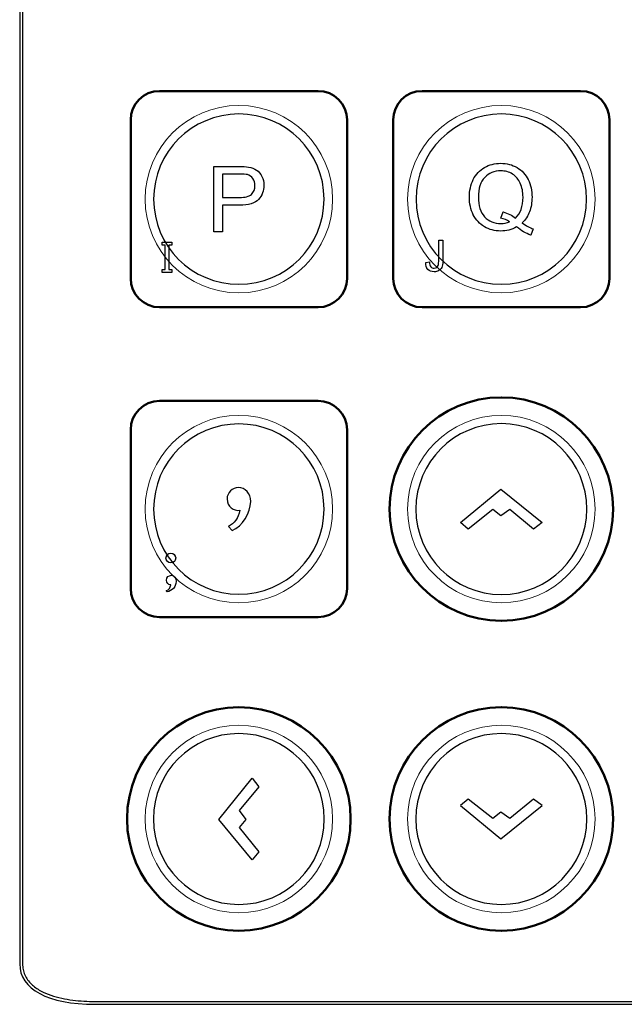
# Model space of a CAD drawing. Header units: millimetres. Extents: x 6964 to 8548, y -230 to 508.
# Tile 111 of 137: x 7268 to 7310, y 270 to 338. Entities that reach past the tile are written whole.
import ezdxf

# ---------------------------------------------------------------- set-up
doc = ezdxf.new("R2010")
doc.units = ezdxf.units.MM
doc.header["$LTSCALE"] = 3
doc.layers.add('layer 1', color=7, linetype='Continuous')

msp = doc.modelspace()

# ---------------------------------------------------------------- linework, layer by layer
at = {"linetype": 'Continuous', "lineweight": 30}
for p, q in [((7267.612, 403.401), (7267.612, 272.398)), ((7272.842, 269.594), (7420.175, 269.594))]:
    msp.add_line(p, q, dxfattribs=at)
msp.add_ellipse((7279.443, 275.939), major_axis=(-11.707, -4.265), ratio=0.401308, start_param=6.138009, end_param=7.116858, dxfattribs=at)
at = {"layer": 'layer 1'}
for points in [[(7267.812, 403.401), (7267.812, 403.401), (7267.812, 272.398), (7267.812, 272.398)], [(7281.072, 323.177), (7281.072, 323.177), (7281.072, 327.723), (7281.072, 327.723)], [(7281.072, 327.723), (7281.072, 327.723), (7282.788, 327.723), (7282.788, 327.723)], [(7282.838, 327.19), (7282.838, 327.19), (7281.675, 327.19), (7281.675, 327.19)], [(7281.675, 327.19), (7281.675, 327.19), (7281.675, 325.564), (7281.675, 325.564)], [(7282.788, 327.723), (7283.09, 327.723), (7283.321, 327.708), (7283.48, 327.68)], [(7283.399, 327.15), (7283.297, 327.176), (7283.11, 327.19), (7282.838, 327.19)], [(7283.48, 327.68), (7283.704, 327.643), (7283.891, 327.572), (7284.042, 327.468)], [(7299.065, 326.81), (7299.246, 327.178), (7299.506, 327.457), (7299.841, 327.65)], [(7302.326, 326.55), (7302.201, 326.825), (7302.019, 327.038), (7301.779, 327.189)], [(7302.101, 327.639), (7302.437, 327.439), (7302.694, 327.161), (7302.871, 326.802)], [(7283.779, 326.881), (7283.683, 327.016), (7283.556, 327.106), (7283.399, 327.15)], [(7281.675, 325.564), (7281.675, 325.564), (7282.85, 325.564), (7282.85, 325.564)], [(7284.176, 325.432), (7283.93, 325.164), (7283.485, 325.031), (7282.841, 325.031)], [(7282.85, 325.564), (7283.239, 325.564), (7283.514, 325.636), (7283.678, 325.781)], [(7282.841, 325.031), (7282.841, 325.031), (7281.675, 325.031), (7281.675, 325.031)], [(7281.675, 325.031), (7281.675, 325.031), (7281.675, 323.177), (7281.675, 323.177)], [(7300.983, 324.134), (7300.983, 324.134), (7301.128, 324.571), (7301.128, 324.571)], [(7301.128, 324.571), (7301.474, 324.474), (7301.76, 324.329), (7301.984, 324.137)], [(7302.964, 324.581), (7302.851, 324.283), (7302.679, 324.024), (7302.449, 323.803)], [(7299.836, 323.536), (7299.501, 323.734), (7299.244, 324.013), (7299.063, 324.372)], [(7301.577, 323.873), (7301.388, 323.995), (7301.19, 324.082), (7300.983, 324.134)], [(7302.449, 323.803), (7302.729, 323.61), (7302.988, 323.47), (7303.225, 323.381)], [(7281.675, 323.177), (7281.675, 323.177), (7281.072, 323.177), (7281.072, 323.177)], [(7303.046, 322.962), (7302.719, 323.08), (7302.393, 323.265), (7302.068, 323.519)], [(7303.225, 323.381), (7303.225, 323.381), (7303.046, 322.962), (7303.046, 322.962)], [(7277.499, 322.256), (7277.499, 322.256), (7277.499, 322.466), (7277.499, 322.466)], [(7277.499, 322.466), (7277.499, 322.466), (7278.156, 322.466), (7278.156, 322.466)], [(7278.156, 322.466), (7278.156, 322.466), (7278.156, 322.256), (7278.156, 322.256)], [(7296.665, 321.12), (7296.665, 321.12), (7296.665, 322.607), (7296.665, 322.607)], [(7296.665, 322.607), (7296.665, 322.607), (7296.951, 322.607), (7296.951, 322.607)], [(7296.951, 322.607), (7296.951, 322.607), (7296.951, 321.137), (7296.951, 321.137)], [(7277.704, 322.256), (7277.704, 322.256), (7277.499, 322.256), (7277.499, 322.256)], [(7277.704, 320.568), (7277.704, 320.568), (7277.704, 322.256), (7277.704, 322.256)], [(7278.156, 322.256), (7278.156, 322.256), (7277.951, 322.256), (7277.951, 322.256)], [(7277.951, 322.256), (7277.951, 322.256), (7277.951, 320.568), (7277.951, 320.568)], [(7295.912, 320.577), (7295.811, 320.686), (7295.763, 320.848), (7295.767, 321.063)], [(7295.767, 321.063), (7295.767, 321.063), (7296.023, 321.098), (7296.023, 321.098)], [(7296.023, 321.098), (7296.03, 320.932), (7296.061, 320.819), (7296.116, 320.758)], [(7296.636, 320.85), (7296.655, 320.906), (7296.665, 320.997), (7296.665, 321.12)], [(7296.951, 321.137), (7296.951, 320.957), (7296.93, 320.817), (7296.886, 320.718)], [(7277.499, 320.357), (7277.499, 320.357), (7277.499, 320.568), (7277.499, 320.568)], [(7277.499, 320.568), (7277.499, 320.568), (7277.704, 320.568), (7277.704, 320.568)], [(7278.156, 320.357), (7278.156, 320.357), (7277.499, 320.357), (7277.499, 320.357)], [(7277.951, 320.568), (7277.951, 320.568), (7278.156, 320.568), (7278.156, 320.568)], [(7278.156, 320.568), (7278.156, 320.568), (7278.156, 320.357), (7278.156, 320.357)], [(7296.528, 320.716), (7296.58, 320.749), (7296.616, 320.794), (7296.636, 320.85)], [(7296.886, 320.718), (7296.842, 320.619), (7296.773, 320.544), (7296.678, 320.492)], [(7298.166, 303.019), (7298.166, 303.019), (7300.983, 305.333), (7300.983, 305.333)], [(7300.983, 305.333), (7300.983, 305.333), (7303.851, 303.019), (7303.851, 303.019)], [(7282.869, 303.872), (7282.772, 303.317), (7282.495, 302.944), (7282.097, 302.739)], [(7300.43, 303.925), (7300.43, 303.925), (7298.719, 302.566), (7298.719, 302.566)], [(7300.983, 303.472), (7300.983, 303.472), (7300.43, 303.925), (7300.43, 303.925)], [(7301.587, 303.925), (7301.587, 303.925), (7300.983, 303.472), (7300.983, 303.472)], [(7303.247, 302.566), (7303.247, 302.566), (7301.587, 303.925), (7301.587, 303.925)], [(7282.097, 302.739), (7282.097, 302.739), (7282.338, 302.462), (7282.338, 302.462)], [(7298.719, 302.566), (7298.719, 302.566), (7298.166, 303.019), (7298.166, 303.019)], [(7303.851, 303.019), (7303.851, 303.019), (7303.247, 302.566), (7303.247, 302.566)], [(7277.755, 300.538), (7277.766, 300.758), (7277.876, 300.873), (7278.083, 300.885)], [(7278.083, 300.885), (7278.301, 300.873), (7278.417, 300.763), (7278.429, 300.557)], [(7278.429, 300.557), (7278.417, 300.338), (7278.308, 300.223), (7278.101, 300.21)], [(7278.101, 300.21), (7277.882, 300.223), (7277.766, 300.332), (7277.755, 300.538)], [(7277.791, 299.026), (7277.815, 299.233), (7277.93, 299.342), (7278.137, 299.354)], [(7278.137, 299.354), (7278.344, 299.33), (7278.453, 299.19), (7278.466, 298.935)], [(7278.083, 298.698), (7277.9, 298.71), (7277.803, 298.819), (7277.791, 299.026)], [(7277.791, 298.297), (7277.961, 298.358), (7278.058, 298.491), (7278.083, 298.698)], [(7278.466, 298.935), (7278.417, 298.522), (7278.204, 298.279), (7277.827, 298.206)], [(7277.827, 298.206), (7277.791, 298.23), (7277.779, 298.261), (7277.791, 298.297)], [(7281.425, 282.425), (7281.425, 282.425), (7283.739, 285.292), (7283.739, 285.292)], [(7283.739, 285.292), (7283.739, 285.292), (7284.192, 284.689), (7284.192, 284.689)], [(7284.192, 284.689), (7284.192, 284.689), (7282.834, 283.028), (7282.834, 283.028)], [(7298.719, 283.833), (7298.719, 283.833), (7298.166, 283.381), (7298.166, 283.381)], [(7300.43, 282.475), (7300.43, 282.475), (7298.719, 283.833), (7298.719, 283.833)], [(7303.247, 283.833), (7303.247, 283.833), (7301.587, 282.475), (7301.587, 282.475)], [(7303.851, 283.381), (7303.851, 283.381), (7303.247, 283.833), (7303.247, 283.833)], [(7282.834, 283.028), (7282.834, 283.028), (7283.286, 282.425), (7283.286, 282.425)], [(7298.166, 283.381), (7298.166, 283.381), (7300.983, 281.066), (7300.983, 281.066)], [(7300.983, 282.928), (7300.983, 282.928), (7300.43, 282.475), (7300.43, 282.475)], [(7300.983, 281.066), (7300.983, 281.066), (7303.851, 283.381), (7303.851, 283.381)], [(7301.587, 282.475), (7301.587, 282.475), (7300.983, 282.928), (7300.983, 282.928)], [(7283.739, 279.607), (7283.739, 279.607), (7281.425, 282.425), (7281.425, 282.425)], [(7283.286, 282.425), (7283.286, 282.425), (7282.834, 281.871), (7282.834, 281.871)], [(7282.834, 281.871), (7282.834, 281.871), (7284.192, 280.161), (7284.192, 280.161)], [(7284.192, 280.161), (7284.192, 280.161), (7283.739, 279.607), (7283.739, 279.607)], [(7267.812, 272.398), (7267.812, 272.266), (7267.825, 272.136), (7267.85, 272.008)], [(7267.85, 272.008), (7267.876, 271.88), (7267.916, 271.753), (7267.969, 271.633)], [(7267.969, 271.633), (7268.022, 271.513), (7268.087, 271.4), (7268.163, 271.293)], [(7268.163, 271.293), (7268.24, 271.186), (7268.327, 271.087), (7268.421, 270.996)], [(7272.842, 269.794), (7272.842, 269.794), (7420.175, 269.794), (7420.175, 269.794)]]:
    msp.add_open_spline(points, degree=3, dxfattribs=at)
at = {"layer": 'layer 1', "lineweight": 50}
for points in [[(7275.308, 330.95), (7275.308, 332.05), (7276.208, 332.95), (7277.308, 332.95)], [(7277.308, 332.95), (7277.308, 332.95), (7288.308, 332.95), (7288.308, 332.95)], [(7288.308, 332.95), (7289.409, 332.95), (7290.308, 332.05), (7290.308, 330.95)], [(7293.508, 330.95), (7293.508, 332.05), (7294.408, 332.95), (7295.508, 332.95)], [(7295.508, 332.95), (7295.508, 332.95), (7306.508, 332.95), (7306.508, 332.95)], [(7306.508, 332.95), (7307.609, 332.95), (7308.508, 332.05), (7308.508, 330.95)], [(7275.308, 319.95), (7275.308, 319.95), (7275.308, 330.95), (7275.308, 330.95)], [(7290.308, 330.95), (7290.308, 330.95), (7290.308, 319.95), (7290.308, 319.95)], [(7293.508, 319.95), (7293.508, 319.95), (7293.508, 330.95), (7293.508, 330.95)], [(7308.508, 330.95), (7308.508, 330.95), (7308.508, 319.95), (7308.508, 319.95)], [(7277.308, 317.95), (7276.208, 317.95), (7275.308, 318.85), (7275.308, 319.95)], [(7290.308, 319.95), (7290.308, 318.85), (7289.409, 317.95), (7288.308, 317.95)], [(7295.508, 317.95), (7294.408, 317.95), (7293.508, 318.85), (7293.508, 319.95)], [(7308.508, 319.95), (7308.508, 318.85), (7307.609, 317.95), (7306.508, 317.95)], [(7288.308, 317.95), (7288.308, 317.95), (7277.308, 317.95), (7277.308, 317.95)], [(7306.508, 317.95), (7306.508, 317.95), (7295.508, 317.95), (7295.508, 317.95)], [(7293.258, 303.95), (7293.258, 308.212), (7296.746, 311.7), (7301.008, 311.7)], [(7301.008, 311.7), (7301.008, 311.7), (7301.009, 311.7), (7301.009, 311.7)], [(7301.009, 311.7), (7305.271, 311.7), (7308.758, 308.212), (7308.758, 303.95)], [(7275.308, 309.45), (7275.308, 310.55), (7276.208, 311.45), (7277.308, 311.45)], [(7277.308, 311.45), (7277.308, 311.45), (7288.308, 311.45), (7288.308, 311.45)], [(7288.308, 311.45), (7289.409, 311.45), (7290.308, 310.55), (7290.308, 309.45)], [(7275.308, 298.45), (7275.308, 298.45), (7275.308, 309.45), (7275.308, 309.45)], [(7290.308, 309.45), (7290.308, 309.45), (7290.308, 298.45), (7290.308, 298.45)], [(7301.008, 296.2), (7296.746, 296.2), (7293.258, 299.687), (7293.258, 303.95)], [(7293.258, 303.95), (7293.258, 303.95), (7293.258, 303.95), (7293.258, 303.95)], [(7308.758, 303.95), (7308.758, 299.687), (7305.271, 296.2), (7301.009, 296.2)], [(7308.758, 303.95), (7308.758, 303.95), (7308.758, 303.95), (7308.758, 303.95)], [(7277.308, 296.45), (7276.208, 296.45), (7275.308, 297.35), (7275.308, 298.45)], [(7290.308, 298.45), (7290.308, 297.35), (7289.409, 296.45), (7288.308, 296.45)], [(7288.308, 296.45), (7288.308, 296.45), (7277.308, 296.45), (7277.308, 296.45)], [(7301.009, 296.2), (7301.009, 296.2), (7301.008, 296.2), (7301.008, 296.2)], [(7275.058, 282.45), (7275.058, 286.712), (7278.546, 290.2), (7282.808, 290.2)], [(7282.808, 290.2), (7282.808, 290.2), (7282.809, 290.2), (7282.809, 290.2)], [(7282.809, 290.2), (7287.071, 290.2), (7290.558, 286.712), (7290.558, 282.45)], [(7293.258, 282.45), (7293.258, 286.712), (7296.746, 290.2), (7301.008, 290.2)], [(7301.008, 290.2), (7301.008, 290.2), (7301.009, 290.2), (7301.009, 290.2)], [(7301.009, 290.2), (7305.271, 290.2), (7308.758, 286.712), (7308.758, 282.45)], [(7282.808, 274.7), (7278.546, 274.7), (7275.058, 278.187), (7275.058, 282.45)], [(7275.058, 282.45), (7275.058, 282.45), (7275.058, 282.45), (7275.058, 282.45)], [(7290.558, 282.45), (7290.558, 278.187), (7287.071, 274.7), (7282.809, 274.7)], [(7290.558, 282.45), (7290.558, 282.45), (7290.558, 282.45), (7290.558, 282.45)], [(7301.008, 274.7), (7296.746, 274.7), (7293.258, 278.187), (7293.258, 282.45)], [(7293.258, 282.45), (7293.258, 282.45), (7293.258, 282.45), (7293.258, 282.45)], [(7308.758, 282.45), (7308.758, 278.187), (7305.271, 274.7), (7301.009, 274.7)], [(7308.758, 282.45), (7308.758, 282.45), (7308.758, 282.45), (7308.758, 282.45)], [(7282.809, 274.7), (7282.809, 274.7), (7282.808, 274.7), (7282.808, 274.7)], [(7301.009, 274.7), (7301.009, 274.7), (7301.008, 274.7), (7301.008, 274.7)]]:
    msp.add_open_spline(points, degree=3, dxfattribs=at)
at = {"layer": 'layer 1', "lineweight": 9}
for points, knots in [([(7289.308, 325.45), (7289.308, 329.04), (7286.398, 331.95), (7282.809, 331.95), (7282.809, 331.95), (7279.219, 331.95), (7276.309, 329.04), (7276.309, 325.45), (7276.309, 325.45), (7276.309, 321.86), (7279.219, 318.95), (7282.809, 318.95)], [0, 0, 0, 0, 0.2, 0.2, 0.2, 0.2, 0.4, 0.4, 0.4, 0.4, 0.6, 0.6, 0.6, 0.6]), ([(7307.508, 325.45), (7307.508, 329.04), (7304.598, 331.95), (7301.008, 331.95), (7301.008, 331.95), (7297.419, 331.95), (7294.508, 329.04), (7294.508, 325.45), (7294.508, 325.45), (7294.508, 321.86), (7297.419, 318.95), (7301.008, 318.95)], [0, 0, 0, 0, 0.2, 0.2, 0.2, 0.2, 0.4, 0.4, 0.4, 0.4, 0.6, 0.6, 0.6, 0.6]), ([(7299.841, 327.65), (7300.177, 327.841), (7300.552, 327.937), (7300.967, 327.937), (7300.967, 327.937), (7301.386, 327.937), (7301.764, 327.838), (7302.101, 327.639)], [0.5625, 0.5625, 0.5625, 0.5625, 0.625, 0.625, 0.625, 0.625, 0.6875, 0.6875, 0.6875, 0.6875]), ([(7284.042, 327.468), (7284.194, 327.363), (7284.315, 327.217), (7284.408, 327.03), (7284.408, 327.03), (7284.5, 326.843), (7284.545, 326.636), (7284.545, 326.411), (7284.545, 326.411), (7284.545, 326.026), (7284.422, 325.699), (7284.176, 325.432)], [0.3333333, 0.3333333, 0.3333333, 0.3333333, 0.4166667, 0.4166667, 0.4166667, 0.4166667, 0.5, 0.5, 0.5, 0.5, 0.5833333, 0.5833333, 0.5833333, 0.5833333]), ([(7301.779, 327.189), (7301.539, 327.341), (7301.269, 327.417), (7300.97, 327.417), (7300.97, 327.417), (7300.523, 327.417), (7300.151, 327.263), (7299.857, 326.957)], [0.3076923, 0.3076923, 0.3076923, 0.3076923, 0.3846154, 0.3846154, 0.3846154, 0.3846154, 0.4615385, 0.4615385, 0.4615385, 0.4615385]), ([(7283.678, 325.781), (7283.841, 325.926), (7283.923, 326.129), (7283.923, 326.393), (7283.923, 326.393), (7283.923, 326.582), (7283.875, 326.745), (7283.779, 326.881)], [0.2222222, 0.2222222, 0.2222222, 0.2222222, 0.3333333, 0.3333333, 0.3333333, 0.3333333, 0.4444444, 0.4444444, 0.4444444, 0.4444444]), ([(7299.063, 324.372), (7298.882, 324.732), (7298.792, 325.136), (7298.792, 325.587), (7298.792, 325.587), (7298.792, 326.035), (7298.883, 326.442), (7299.065, 326.81)], [0.375, 0.375, 0.375, 0.375, 0.4375, 0.4375, 0.4375, 0.4375, 0.5, 0.5, 0.5, 0.5]), ([(7299.857, 326.957), (7299.562, 326.651), (7299.415, 326.193), (7299.415, 325.585), (7299.415, 325.585), (7299.415, 324.995), (7299.561, 324.542), (7299.852, 324.226)], [0.4615385, 0.4615385, 0.4615385, 0.4615385, 0.5384615, 0.5384615, 0.5384615, 0.5384615, 0.6153846, 0.6153846, 0.6153846, 0.6153846]), ([(7301.984, 324.137), (7302.337, 324.459), (7302.513, 324.942), (7302.513, 325.588), (7302.513, 325.588), (7302.513, 325.955), (7302.451, 326.276), (7302.326, 326.55)], [0.0769231, 0.0769231, 0.0769231, 0.0769231, 0.1538462, 0.1538462, 0.1538462, 0.1538462, 0.2307692, 0.2307692, 0.2307692, 0.2307692]), ([(7302.871, 326.802), (7303.048, 326.444), (7303.136, 326.04), (7303.136, 325.59), (7303.136, 325.59), (7303.136, 325.215), (7303.079, 324.88), (7302.964, 324.581)], [0.75, 0.75, 0.75, 0.75, 0.8125, 0.8125, 0.8125, 0.8125, 0.875, 0.875, 0.875, 0.875]), ([(7299.852, 324.226), (7300.144, 323.91), (7300.516, 323.753), (7300.97, 323.753), (7300.97, 323.753), (7301.184, 323.753), (7301.386, 323.793), (7301.577, 323.873)], [0.6153846, 0.6153846, 0.6153846, 0.6153846, 0.6923077, 0.6923077, 0.6923077, 0.6923077, 0.7692308, 0.7692308, 0.7692308, 0.7692308]), ([(7302.068, 323.519), (7301.731, 323.332), (7301.36, 323.238), (7300.953, 323.238), (7300.953, 323.238), (7300.543, 323.238), (7300.17, 323.338), (7299.836, 323.536)], [0.1875, 0.1875, 0.1875, 0.1875, 0.25, 0.25, 0.25, 0.25, 0.3125, 0.3125, 0.3125, 0.3125]), ([(7296.678, 320.492), (7296.584, 320.44), (7296.473, 320.414), (7296.346, 320.414), (7296.346, 320.414), (7296.157, 320.414), (7296.012, 320.468), (7295.912, 320.577)], [0.7333333, 0.7333333, 0.7333333, 0.7333333, 0.8, 0.8, 0.8, 0.8, 0.8666667, 0.8666667, 0.8666667, 0.8666667]), ([(7296.116, 320.758), (7296.17, 320.697), (7296.247, 320.667), (7296.344, 320.667), (7296.344, 320.667), (7296.415, 320.667), (7296.477, 320.683), (7296.528, 320.716)], [0.1333333, 0.1333333, 0.1333333, 0.1333333, 0.2, 0.2, 0.2, 0.2, 0.2666667, 0.2666667, 0.2666667, 0.2666667]), ([(7289.308, 303.95), (7289.308, 307.54), (7286.398, 310.45), (7282.809, 310.45), (7282.809, 310.45), (7279.219, 310.45), (7276.309, 307.54), (7276.309, 303.95), (7276.309, 303.95), (7276.309, 300.36), (7279.219, 297.45), (7282.809, 297.45)], [0, 0, 0, 0, 0.2, 0.2, 0.2, 0.2, 0.4, 0.4, 0.4, 0.4, 0.6, 0.6, 0.6, 0.6]), ([(7307.508, 303.95), (7307.508, 307.54), (7304.598, 310.45), (7301.008, 310.45), (7301.008, 310.45), (7297.419, 310.45), (7294.508, 307.54), (7294.508, 303.95), (7294.508, 303.95), (7294.508, 300.36), (7297.419, 297.45), (7301.008, 297.45)], [0, 0, 0, 0, 0.2, 0.2, 0.2, 0.2, 0.4, 0.4, 0.4, 0.4, 0.6, 0.6, 0.6, 0.6]), ([(7282.338, 302.462), (7283.062, 302.775), (7283.628, 303.667), (7283.628, 304.486), (7283.628, 304.486), (7283.628, 305.053), (7283.254, 305.438), (7282.76, 305.438), (7282.76, 305.438), (7282.387, 305.438), (7281.989, 305.101), (7281.989, 304.655), (7281.989, 304.655), (7281.989, 304.101), (7282.471, 303.799), (7282.869, 303.872)], [0, 0, 0, 0, 0.1428571, 0.1428571, 0.1428571, 0.1428572, 0.2857143, 0.2857143, 0.2857143, 0.2857143, 0.4285714, 0.4285714, 0.4285714, 0.4285714, 0.5714286, 0.5714286, 0.5714286, 0.5714286]), ([(7289.308, 282.45), (7289.308, 286.04), (7286.398, 288.95), (7282.809, 288.95), (7282.809, 288.95), (7279.219, 288.95), (7276.309, 286.04), (7276.309, 282.45), (7276.309, 282.45), (7276.309, 278.86), (7279.219, 275.95), (7282.809, 275.95)], [0, 0, 0, 0, 0.2, 0.2, 0.2, 0.2, 0.4, 0.4, 0.4, 0.4, 0.6, 0.6, 0.6, 0.6]), ([(7307.508, 282.45), (7307.508, 286.04), (7304.598, 288.95), (7301.008, 288.95), (7301.008, 288.95), (7297.419, 288.95), (7294.508, 286.04), (7294.508, 282.45), (7294.508, 282.45), (7294.508, 278.86), (7297.419, 275.95), (7301.008, 275.95)], [0, 0, 0, 0, 0.2, 0.2, 0.2, 0.2, 0.4, 0.4, 0.4, 0.4, 0.6, 0.6, 0.6, 0.6])]:
    msp.add_open_spline(points, degree=3, knots=knots, dxfattribs=at)
at = {"layer": 'layer 1', "lineweight": 25}
for points, knots in [([(7288.718, 325.45), (7288.718, 328.713), (7286.072, 331.359), (7282.809, 331.359), (7282.809, 331.359), (7279.545, 331.359), (7276.899, 328.713), (7276.899, 325.45)], [0, 0, 0, 0, 0.2, 0.2, 0.2, 0.2, 0.4, 0.4, 0.4, 0.4]), ([(7306.918, 325.45), (7306.918, 328.713), (7304.272, 331.359), (7301.009, 331.359), (7301.009, 331.359), (7297.745, 331.359), (7295.099, 328.713), (7295.099, 325.45)], [0, 0, 0, 0, 0.2, 0.2, 0.2, 0.2, 0.4, 0.4, 0.4, 0.4]), ([(7276.899, 325.45), (7276.899, 322.186), (7279.545, 319.541), (7282.808, 319.541), (7282.808, 319.541), (7286.072, 319.541), (7288.718, 322.186), (7288.718, 325.45)], [0.4, 0.4, 0.4, 0.4, 0.6, 0.6, 0.6, 0.6, 1, 1, 1, 1]), ([(7295.099, 325.45), (7295.099, 322.186), (7297.745, 319.541), (7301.008, 319.541), (7301.008, 319.541), (7304.272, 319.541), (7306.918, 322.186), (7306.918, 325.45)], [0.4, 0.4, 0.4, 0.4, 0.6, 0.6, 0.6, 0.6, 1, 1, 1, 1]), ([(7288.718, 303.95), (7288.718, 307.213), (7286.072, 309.859), (7282.809, 309.859), (7282.809, 309.859), (7279.545, 309.859), (7276.899, 307.213), (7276.899, 303.95)], [0, 0, 0, 0, 0.2, 0.2, 0.2, 0.2, 0.4, 0.4, 0.4, 0.4]), ([(7306.935, 303.95), (7306.935, 307.223), (7304.282, 309.876), (7301.009, 309.876), (7301.009, 309.876), (7297.735, 309.876), (7295.082, 307.223), (7295.082, 303.95)], [0, 0, 0, 0, 0.2, 0.2, 0.2, 0.2, 0.4, 0.4, 0.4, 0.4]), ([(7276.899, 303.95), (7276.899, 300.686), (7279.545, 298.041), (7282.808, 298.041), (7282.808, 298.041), (7286.072, 298.041), (7288.718, 300.686), (7288.718, 303.95)], [0.4, 0.4, 0.4, 0.4, 0.6, 0.6, 0.6, 0.6, 1, 1, 1, 1]), ([(7295.082, 303.95), (7295.082, 300.677), (7297.735, 298.023), (7301.008, 298.023), (7301.008, 298.023), (7304.282, 298.023), (7306.935, 300.677), (7306.935, 303.95)], [0.4, 0.4, 0.4, 0.4, 0.6, 0.6, 0.6, 0.6, 1, 1, 1, 1]), ([(7288.735, 282.45), (7288.735, 285.723), (7286.082, 288.376), (7282.809, 288.376), (7282.809, 288.376), (7279.535, 288.376), (7276.882, 285.723), (7276.882, 282.45)], [0, 0, 0, 0, 0.2, 0.2, 0.2, 0.2, 0.4, 0.4, 0.4, 0.4]), ([(7306.935, 282.45), (7306.935, 285.723), (7304.282, 288.376), (7301.009, 288.376), (7301.009, 288.376), (7297.735, 288.376), (7295.082, 285.723), (7295.082, 282.45)], [0, 0, 0, 0, 0.2, 0.2, 0.2, 0.2, 0.4, 0.4, 0.4, 0.4]), ([(7276.882, 282.45), (7276.882, 279.177), (7279.535, 276.523), (7282.808, 276.523), (7282.808, 276.523), (7286.082, 276.523), (7288.735, 279.177), (7288.735, 282.45)], [0.4, 0.4, 0.4, 0.4, 0.6, 0.6, 0.6, 0.6, 1, 1, 1, 1]), ([(7295.082, 282.45), (7295.082, 279.177), (7297.735, 276.523), (7301.008, 276.523), (7301.008, 276.523), (7304.282, 276.523), (7306.935, 279.177), (7306.935, 282.45)], [0.4, 0.4, 0.4, 0.4, 0.6, 0.6, 0.6, 0.6, 1, 1, 1, 1])]:
    msp.add_open_spline(points, degree=3, knots=knots, dxfattribs=at)
at = {"layer": 'layer 1'}
for points, knots in [([(7299.841, 327.65), (7300.177, 327.841), (7300.552, 327.937), (7300.967, 327.937), (7300.967, 327.937), (7301.386, 327.937), (7301.764, 327.838), (7302.101, 327.639)], [0.5625, 0.5625, 0.5625, 0.5625, 0.625, 0.625, 0.625, 0.625, 0.6875, 0.6875, 0.6875, 0.6875]), ([(7284.042, 327.468), (7284.194, 327.363), (7284.315, 327.217), (7284.408, 327.03), (7284.408, 327.03), (7284.5, 326.843), (7284.545, 326.636), (7284.545, 326.411), (7284.545, 326.411), (7284.545, 326.026), (7284.422, 325.699), (7284.176, 325.432)], [0.3333333, 0.3333333, 0.3333333, 0.3333333, 0.4166667, 0.4166667, 0.4166667, 0.4166667, 0.5, 0.5, 0.5, 0.5, 0.5833333, 0.5833333, 0.5833333, 0.5833333]), ([(7301.779, 327.189), (7301.539, 327.341), (7301.269, 327.417), (7300.97, 327.417), (7300.97, 327.417), (7300.523, 327.417), (7300.151, 327.263), (7299.857, 326.957)], [0.3076923, 0.3076923, 0.3076923, 0.3076923, 0.3846154, 0.3846154, 0.3846154, 0.3846154, 0.4615385, 0.4615385, 0.4615385, 0.4615385]), ([(7283.678, 325.781), (7283.841, 325.926), (7283.923, 326.129), (7283.923, 326.393), (7283.923, 326.393), (7283.923, 326.582), (7283.875, 326.745), (7283.779, 326.881)], [0.2222222, 0.2222222, 0.2222222, 0.2222222, 0.3333333, 0.3333333, 0.3333333, 0.3333333, 0.4444444, 0.4444444, 0.4444444, 0.4444444]), ([(7299.063, 324.372), (7298.882, 324.732), (7298.792, 325.136), (7298.792, 325.587), (7298.792, 325.587), (7298.792, 326.035), (7298.883, 326.442), (7299.065, 326.81)], [0.375, 0.375, 0.375, 0.375, 0.4375, 0.4375, 0.4375, 0.4375, 0.5, 0.5, 0.5, 0.5]), ([(7299.857, 326.957), (7299.562, 326.651), (7299.415, 326.193), (7299.415, 325.585), (7299.415, 325.585), (7299.415, 324.995), (7299.561, 324.542), (7299.852, 324.226)], [0.4615385, 0.4615385, 0.4615385, 0.4615385, 0.5384615, 0.5384615, 0.5384615, 0.5384615, 0.6153846, 0.6153846, 0.6153846, 0.6153846]), ([(7301.984, 324.137), (7302.337, 324.459), (7302.513, 324.942), (7302.513, 325.588), (7302.513, 325.588), (7302.513, 325.955), (7302.451, 326.276), (7302.326, 326.55)], [0.0769231, 0.0769231, 0.0769231, 0.0769231, 0.1538462, 0.1538462, 0.1538462, 0.1538462, 0.2307692, 0.2307692, 0.2307692, 0.2307692]), ([(7302.871, 326.802), (7303.048, 326.444), (7303.136, 326.04), (7303.136, 325.59), (7303.136, 325.59), (7303.136, 325.215), (7303.079, 324.88), (7302.964, 324.581)], [0.75, 0.75, 0.75, 0.75, 0.8125, 0.8125, 0.8125, 0.8125, 0.875, 0.875, 0.875, 0.875]), ([(7299.852, 324.226), (7300.144, 323.91), (7300.516, 323.753), (7300.97, 323.753), (7300.97, 323.753), (7301.184, 323.753), (7301.386, 323.793), (7301.577, 323.873)], [0.6153846, 0.6153846, 0.6153846, 0.6153846, 0.6923077, 0.6923077, 0.6923077, 0.6923077, 0.7692308, 0.7692308, 0.7692308, 0.7692308]), ([(7302.068, 323.519), (7301.731, 323.332), (7301.36, 323.238), (7300.953, 323.238), (7300.953, 323.238), (7300.543, 323.238), (7300.17, 323.338), (7299.836, 323.536)], [0.1875, 0.1875, 0.1875, 0.1875, 0.25, 0.25, 0.25, 0.25, 0.3125, 0.3125, 0.3125, 0.3125]), ([(7296.678, 320.492), (7296.584, 320.44), (7296.473, 320.414), (7296.346, 320.414), (7296.346, 320.414), (7296.157, 320.414), (7296.012, 320.468), (7295.912, 320.577)], [0.7333333, 0.7333333, 0.7333333, 0.7333333, 0.8, 0.8, 0.8, 0.8, 0.8666667, 0.8666667, 0.8666667, 0.8666667]), ([(7296.116, 320.758), (7296.17, 320.697), (7296.247, 320.667), (7296.344, 320.667), (7296.344, 320.667), (7296.415, 320.667), (7296.477, 320.683), (7296.528, 320.716)], [0.1333333, 0.1333333, 0.1333333, 0.1333333, 0.2, 0.2, 0.2, 0.2, 0.2666667, 0.2666667, 0.2666667, 0.2666667]), ([(7282.338, 302.462), (7283.062, 302.775), (7283.628, 303.667), (7283.628, 304.486), (7283.628, 304.486), (7283.628, 305.053), (7283.254, 305.438), (7282.76, 305.438), (7282.76, 305.438), (7282.387, 305.438), (7281.989, 305.101), (7281.989, 304.655), (7281.989, 304.655), (7281.989, 304.101), (7282.471, 303.799), (7282.869, 303.872)], [0, 0, 0, 0, 0.1428571, 0.1428571, 0.1428571, 0.1428572, 0.2857143, 0.2857143, 0.2857143, 0.2857143, 0.4285714, 0.4285714, 0.4285714, 0.4285714, 0.5714286, 0.5714286, 0.5714286, 0.5714286]), ([(7268.421, 270.996), (7268.609, 270.815), (7268.827, 270.663), (7269.055, 270.537), (7269.055, 270.537), (7269.283, 270.411), (7269.522, 270.309), (7269.769, 270.224), (7269.769, 270.224), (7270.015, 270.139), (7270.269, 270.07), (7270.523, 270.015)], [0.12820513, 0.12820513, 0.12820513, 0.12820513, 0.15384615, 0.15384615, 0.15384615, 0.15384616, 0.17948718, 0.17948718, 0.17948718, 0.17948719, 0.20512821, 0.20512821, 0.20512821, 0.20512821]), ([(7270.523, 270.015), (7270.777, 269.96), (7271.032, 269.918), (7271.289, 269.885), (7271.289, 269.885), (7271.803, 269.82), (7272.321, 269.794), (7272.842, 269.794)], [0.20512821, 0.20512821, 0.20512821, 0.20512821, 0.23076923, 0.23076923, 0.23076923, 0.23076924, 0.25641026, 0.25641026, 0.25641026, 0.25641026])]:
    msp.add_open_spline(points, degree=3, knots=knots, dxfattribs=at)
at = {"layer": 'layer 1', "lineweight": 9}
for points in [[(7281.072, 323.177), (7281.072, 323.177), (7281.072, 327.723), (7281.072, 327.723)], [(7281.072, 327.723), (7281.072, 327.723), (7282.788, 327.723), (7282.788, 327.723)], [(7282.838, 327.19), (7282.838, 327.19), (7281.675, 327.19), (7281.675, 327.19)], [(7281.675, 327.19), (7281.675, 327.19), (7281.675, 325.564), (7281.675, 325.564)], [(7282.788, 327.723), (7283.09, 327.723), (7283.321, 327.708), (7283.48, 327.68)], [(7283.399, 327.15), (7283.297, 327.176), (7283.11, 327.19), (7282.838, 327.19)], [(7283.48, 327.68), (7283.704, 327.643), (7283.891, 327.572), (7284.042, 327.468)], [(7299.065, 326.81), (7299.246, 327.178), (7299.506, 327.457), (7299.841, 327.65)], [(7302.326, 326.55), (7302.201, 326.825), (7302.019, 327.038), (7301.779, 327.189)], [(7302.101, 327.639), (7302.437, 327.439), (7302.694, 327.161), (7302.871, 326.802)], [(7283.779, 326.881), (7283.683, 327.016), (7283.556, 327.106), (7283.399, 327.15)], [(7281.675, 325.564), (7281.675, 325.564), (7282.85, 325.564), (7282.85, 325.564)], [(7282.809, 318.95), (7286.398, 318.95), (7289.308, 321.86), (7289.308, 325.45)], [(7284.176, 325.432), (7283.93, 325.164), (7283.485, 325.031), (7282.841, 325.031)], [(7282.85, 325.564), (7283.239, 325.564), (7283.514, 325.636), (7283.678, 325.781)], [(7301.008, 318.95), (7304.598, 318.95), (7307.508, 321.86), (7307.508, 325.45)], [(7282.841, 325.031), (7282.841, 325.031), (7281.675, 325.031), (7281.675, 325.031)], [(7281.675, 325.031), (7281.675, 325.031), (7281.675, 323.177), (7281.675, 323.177)], [(7300.983, 324.134), (7300.983, 324.134), (7301.128, 324.571), (7301.128, 324.571)], [(7301.128, 324.571), (7301.474, 324.474), (7301.76, 324.329), (7301.984, 324.137)], [(7302.964, 324.581), (7302.851, 324.283), (7302.679, 324.024), (7302.449, 323.803)], [(7299.836, 323.536), (7299.501, 323.734), (7299.244, 324.013), (7299.063, 324.372)], [(7301.577, 323.873), (7301.388, 323.995), (7301.19, 324.082), (7300.983, 324.134)], [(7302.449, 323.803), (7302.729, 323.61), (7302.988, 323.47), (7303.225, 323.381)], [(7281.675, 323.177), (7281.675, 323.177), (7281.072, 323.177), (7281.072, 323.177)], [(7303.046, 322.962), (7302.719, 323.08), (7302.393, 323.265), (7302.068, 323.519)], [(7303.225, 323.381), (7303.225, 323.381), (7303.046, 322.962), (7303.046, 322.962)], [(7277.499, 322.256), (7277.499, 322.256), (7277.499, 322.466), (7277.499, 322.466)], [(7277.499, 322.466), (7277.499, 322.466), (7278.156, 322.466), (7278.156, 322.466)], [(7278.156, 322.466), (7278.156, 322.466), (7278.156, 322.256), (7278.156, 322.256)], [(7296.665, 321.12), (7296.665, 321.12), (7296.665, 322.607), (7296.665, 322.607)], [(7296.665, 322.607), (7296.665, 322.607), (7296.951, 322.607), (7296.951, 322.607)], [(7296.951, 322.607), (7296.951, 322.607), (7296.951, 321.137), (7296.951, 321.137)], [(7277.704, 322.256), (7277.704, 322.256), (7277.499, 322.256), (7277.499, 322.256)], [(7277.704, 320.568), (7277.704, 320.568), (7277.704, 322.256), (7277.704, 322.256)], [(7278.156, 322.256), (7278.156, 322.256), (7277.951, 322.256), (7277.951, 322.256)], [(7277.951, 322.256), (7277.951, 322.256), (7277.951, 320.568), (7277.951, 320.568)], [(7295.912, 320.577), (7295.811, 320.686), (7295.763, 320.848), (7295.767, 321.063)], [(7295.767, 321.063), (7295.767, 321.063), (7296.023, 321.098), (7296.023, 321.098)], [(7296.023, 321.098), (7296.03, 320.932), (7296.061, 320.819), (7296.116, 320.758)], [(7296.636, 320.85), (7296.655, 320.906), (7296.665, 320.997), (7296.665, 321.12)], [(7296.951, 321.137), (7296.951, 320.957), (7296.93, 320.817), (7296.886, 320.718)], [(7277.499, 320.357), (7277.499, 320.357), (7277.499, 320.568), (7277.499, 320.568)], [(7277.499, 320.568), (7277.499, 320.568), (7277.704, 320.568), (7277.704, 320.568)], [(7278.156, 320.357), (7278.156, 320.357), (7277.499, 320.357), (7277.499, 320.357)], [(7277.951, 320.568), (7277.951, 320.568), (7278.156, 320.568), (7278.156, 320.568)], [(7278.156, 320.568), (7278.156, 320.568), (7278.156, 320.357), (7278.156, 320.357)], [(7296.528, 320.716), (7296.58, 320.749), (7296.616, 320.794), (7296.636, 320.85)], [(7296.886, 320.718), (7296.842, 320.619), (7296.773, 320.544), (7296.678, 320.492)], [(7282.869, 303.872), (7282.772, 303.317), (7282.495, 302.944), (7282.097, 302.739)], [(7282.809, 297.45), (7286.398, 297.45), (7289.308, 300.36), (7289.308, 303.95)], [(7301.008, 297.45), (7304.598, 297.45), (7307.508, 300.36), (7307.508, 303.95)], [(7282.097, 302.739), (7282.097, 302.739), (7282.338, 302.462), (7282.338, 302.462)], [(7277.755, 300.538), (7277.766, 300.758), (7277.876, 300.873), (7278.083, 300.885)], [(7278.083, 300.885), (7278.301, 300.873), (7278.417, 300.763), (7278.429, 300.557)], [(7278.429, 300.557), (7278.417, 300.338), (7278.308, 300.223), (7278.101, 300.21)], [(7278.101, 300.21), (7277.882, 300.223), (7277.766, 300.332), (7277.755, 300.538)], [(7277.791, 299.026), (7277.815, 299.233), (7277.93, 299.342), (7278.137, 299.354)], [(7278.137, 299.354), (7278.344, 299.33), (7278.453, 299.19), (7278.466, 298.935)], [(7278.083, 298.698), (7277.9, 298.71), (7277.803, 298.819), (7277.791, 299.026)], [(7277.791, 298.297), (7277.961, 298.358), (7278.058, 298.491), (7278.083, 298.698)], [(7278.466, 298.935), (7278.417, 298.522), (7278.204, 298.279), (7277.827, 298.206)], [(7277.827, 298.206), (7277.791, 298.23), (7277.779, 298.261), (7277.791, 298.297)], [(7282.809, 275.95), (7286.398, 275.95), (7289.308, 278.86), (7289.308, 282.45)], [(7301.008, 275.95), (7304.598, 275.95), (7307.508, 278.86), (7307.508, 282.45)]]:
    msp.add_open_spline(points, degree=3, dxfattribs=at)

doc.saveas('drawing.dxf')
